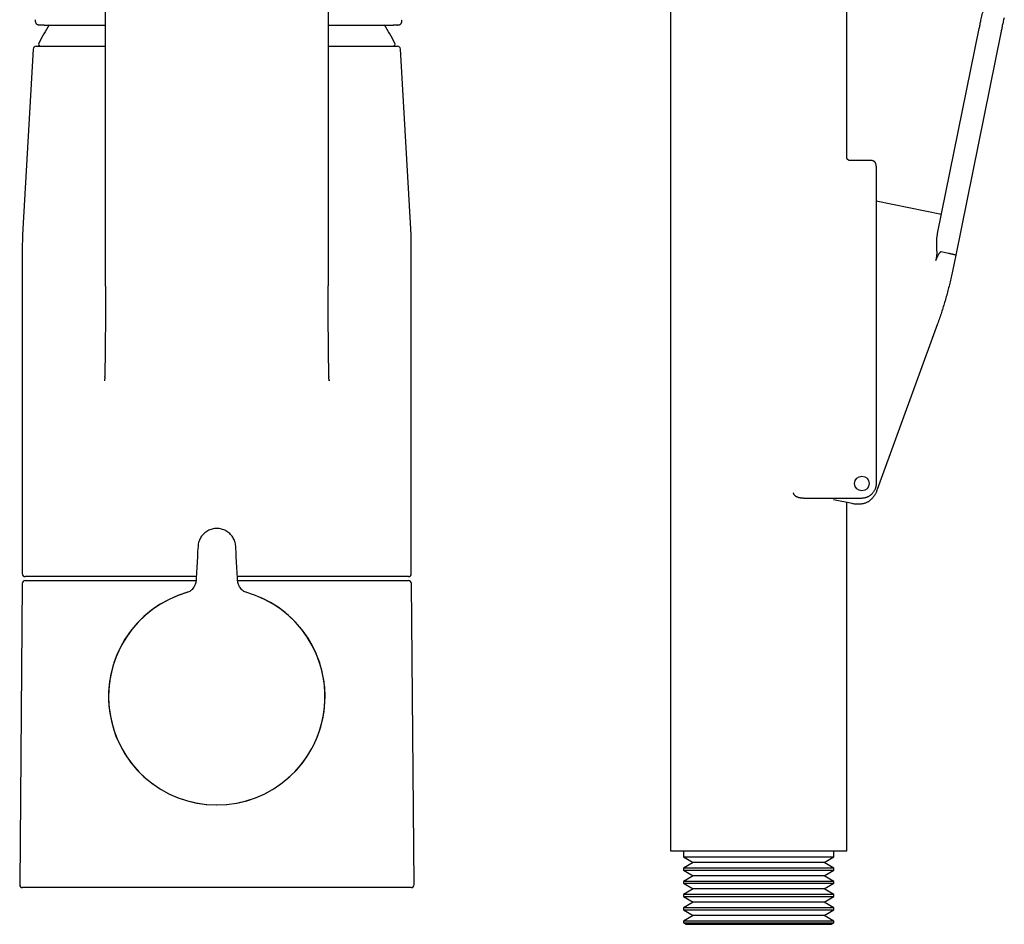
# Model space of a CAD drawing. Header units: millimetres. Extents: x 8 to 983, y 12 to 718.
# Tile 20 of 33: x 435 to 569, y 463 to 586. Entities that reach past the tile are written whole.
import ezdxf

# ---------------------------------------------------------------- set-up
doc = ezdxf.new("R2010")
doc.units = ezdxf.units.MM

msp = doc.modelspace()

# ---------------------------------------------------------------- linework, layer by layer
at = {"color": 7, "linetype": 'Continuous', "lineweight": 30}
for p, q in [((547.92, 567.69), (547.92, 675.4)), ((523.92, 657.77), (523.92, 473.19)), ((446.89, 623.33), (446.89, 561.14)), ((477.3, 561.14), (477.3, 623.33)), ((437.35, 586.35), (437.35, 586.32)), ((487.32, 586.33), (487.32, 586.36)), ((438.01, 585.64), (438, 585.64)), ((438.08, 585.64), (438.01, 585.64)), ((438.58, 585.64), (438.08, 585.64)), ((486.61, 585.64), (486.11, 585.64)), ((486.68, 585.64), (486.61, 585.64)), ((486.69, 585.64), (486.68, 585.64)), ((560.29, 557.25), (565.97, 585.17)), ((568.91, 584.57), (562.76, 554.3)), ((437.07, 582.37), (435.66, 557.89)), ((488.53, 557.89), (487.12, 582.37)), ((551.17, 567.19), (548.38, 567.19)), ((560.82, 559.84), (551.92, 561.65)), ((560.82, 559.84), (551.92, 561.65)), ((551.92, 557.19), (551.92, 523.19)), ((435.59, 555.59), (435.59, 510.94)), ((488.59, 510.94), (488.59, 555.59)), ((561.78, 554.54), (560.8, 554.74)), ((562.76, 554.3), (562.31, 552.11)), ((560.29, 544.95), (552.06, 522.38)), ((446.82, 537.71), (446.81, 537.18)), ((446.82, 537.71), (446.82, 537.76)), ((477.37, 537.76), (477.37, 537.71)), ((477.38, 537.18), (477.37, 537.71)), ((549.92, 521.19), (542.16, 521.19)), ((548.65, 520.47), (546.13, 520.98)), ((547.92, 473.19), (547.92, 520.62)), ((459.44, 513.21), (459.36, 511.81)), ((464.83, 511.81), (464.75, 513.21)), ((459.36, 511.78), (459.29, 510.32)), ((464.9, 510.32), (464.83, 511.78)), ((435.99, 509.99), (459.02, 509.99)), ((459.02, 509.99), (459.25, 509.99)), ((464.93, 509.99), (465.17, 509.99)), ((465.17, 509.99), (488.2, 509.99)), ((435.59, 509.6), (435.23, 468.6)), ((488.96, 468.6), (488.6, 509.6)), ((523.92, 473.19), (535.92, 473.19)), ((525.67, 473.19), (525.67, 472.38)), ((525.67, 472.38), (527.01, 471.61)), ((525.67, 472.38), (535.92, 472.38)), ((535.92, 473.19), (547.92, 473.19)), ((535.92, 472.38), (546.17, 472.38)), ((544.83, 471.61), (546.17, 472.38)), ((546.17, 472.38), (546.17, 473.19)), ((527.01, 471.61), (525.67, 470.83)), ((544.83, 471.61), (527.01, 471.61)), ((546.17, 470.83), (544.83, 471.61)), ((525.67, 470.83), (525.67, 470.58)), ((546.17, 470.83), (525.67, 470.83)), ((525.67, 470.58), (527.01, 469.81)), ((525.67, 470.58), (535.92, 470.58)), ((527.01, 469.81), (525.67, 469.03)), ((544.83, 469.81), (527.01, 469.81)), ((535.92, 470.58), (546.17, 470.58)), ((544.83, 469.81), (546.17, 470.58)), ((546.17, 469.03), (544.83, 469.81)), ((546.17, 470.58), (546.17, 470.83)), ((488.56, 468.19), (435.63, 468.19)), ((525.67, 469.03), (525.67, 468.78)), ((546.17, 469.03), (525.67, 469.03)), ((525.67, 468.78), (527.01, 468.01)), ((525.67, 468.78), (535.92, 468.78)), ((535.92, 468.78), (546.17, 468.78)), ((544.83, 468.01), (546.17, 468.78)), ((546.17, 468.78), (546.17, 469.03)), ((527.01, 468.01), (525.67, 467.23)), ((525.67, 467.23), (525.67, 466.98)), ((546.17, 467.23), (525.67, 467.23)), ((525.67, 466.98), (527.01, 466.21)), ((525.67, 466.98), (535.92, 466.98)), ((544.83, 468.01), (527.01, 468.01)), ((535.92, 466.98), (546.17, 466.98)), ((546.17, 467.23), (544.83, 468.01)), ((544.83, 466.21), (546.17, 466.98)), ((546.17, 466.98), (546.17, 467.23)), ((527.01, 466.21), (525.67, 465.43)), ((544.83, 466.21), (527.01, 466.21)), ((546.17, 465.43), (544.83, 466.21)), ((525.67, 465.43), (525.67, 465.18)), ((546.17, 465.43), (525.67, 465.43)), ((525.67, 465.18), (527.01, 464.41)), ((525.67, 465.18), (535.92, 465.18)), ((527.01, 464.41), (525.67, 463.63)), ((544.83, 464.41), (527.01, 464.41)), ((535.92, 465.18), (546.17, 465.18)), ((544.83, 464.41), (546.17, 465.18)), ((546.17, 463.63), (544.83, 464.41)), ((546.17, 465.18), (546.17, 465.43)), ((525.67, 463.63), (525.67, 463.38)), ((546.17, 463.63), (525.67, 463.63)), ((525.67, 463.38), (526, 463.19)), ((525.67, 463.38), (535.92, 463.38)), ((526, 463.19), (545.84, 463.19)), ((535.92, 463.38), (546.17, 463.38)), ((545.84, 463.19), (546.17, 463.38)), ((546.17, 463.38), (546.17, 463.63))]:
    msp.add_line(p, q, dxfattribs=at)
msp.add_circle((549.98, 523.21), 1, dxfattribs=at)
for centre, radius, start, end in [((481.73, 559.25), 50, 148.139, 151.3951), ((442.46, 559.25), 50, 28.6049, 31.8613), ((437.47, 582.34), 0.4, 90, 176.6981), ((438.1, 583.04), 0.3, 151.3951, 270), ((486.09, 583.04), 0.3, 270, 28.6049), ((486.72, 582.34), 0.4, 3.3019, 90), ((475.59, 555.59), 40, 176.6981, 180), ((448.59, 555.59), 40, 0, 3.3019), ((435.99, 510.94), 0.4, 180, 270), ((435.99, 509.59), 0.4, 90, 179.5), ((488.19, 510.94), 0.4, 270, 0), ((488.2, 509.59), 0.4, 0.5, 90), ((462.09, 494.19), 14.75, 105.5602, 270), ((462.09, 494.19), 14.75, 105.632, 0), ((462.09, 494.19), 14.75, 270, 74.4158), ((462.09, 494.19), 14.75, 0, 74.3676), ((435.63, 468.59), 0.4, 179.5, 270), ((488.56, 468.59), 0.4, 270, 0.5)]:
    msp.add_arc(centre, radius, start, end, dxfattribs=at)
for points, knots in [([(437.35, 586.31), (437.35, 586.3), (437.35, 586.28), (437.35, 586.24), (437.35, 586.21), (437.35, 586.19), (437.36, 586.17), (437.36, 586.15), (437.36, 586.14), (437.36, 586.11), (437.37, 586.08), (437.37, 586.05), (437.38, 586.02), (437.39, 585.98), (437.41, 585.95), (437.42, 585.93), (437.43, 585.91), (437.44, 585.89), (437.45, 585.87), (437.46, 585.86), (437.48, 585.84), (437.49, 585.82), (437.51, 585.8), (437.54, 585.78), (437.57, 585.76), (437.59, 585.74), (437.62, 585.73), (437.64, 585.71), (437.68, 585.7), (437.72, 585.69), (437.75, 585.68), (437.76, 585.67), (437.78, 585.67), (437.8, 585.66), (437.82, 585.66), (437.84, 585.66), (437.86, 585.65), (437.89, 585.65), (437.92, 585.65), (437.96, 585.64), (437.98, 585.64), (438, 585.64)], [0, 0, 0, 0, 0.046759, 0.087658, 0.122403, 0.150987, 0.172959, 0.188422, 0.20275, 0.21845, 0.253122, 0.290889, 0.31803, 0.346532, 0.37604, 0.401359, 0.420977, 0.434683, 0.447971, 0.46084, 0.475037, 0.493318, 0.517145, 0.543859, 0.572327, 0.597647, 0.618155, 0.635322, 0.676622, 0.720005, 0.739166, 0.758081, 0.776328, 0.793915, 0.811095, 0.832277, 0.857372, 0.887368, 0.922165, 0.961628, 1, 1, 1, 1]), ([(486.69, 585.64), (486.71, 585.64), (486.73, 585.64), (486.77, 585.65), (486.8, 585.65), (486.82, 585.65), (486.84, 585.66), (486.86, 585.66), (486.87, 585.66), (486.89, 585.66), (486.9, 585.67), (486.92, 585.67), (486.95, 585.68), (486.98, 585.69), (487.01, 585.7), (487.04, 585.72), (487.07, 585.73), (487.09, 585.74), (487.11, 585.76), (487.13, 585.77), (487.14, 585.78), (487.16, 585.8), (487.18, 585.82), (487.2, 585.84), (487.22, 585.86), (487.23, 585.88), (487.25, 585.91), (487.26, 585.93), (487.27, 585.95), (487.28, 585.98), (487.29, 586.02), (487.3, 586.04), (487.3, 586.06), (487.31, 586.08), (487.31, 586.09), (487.31, 586.11), (487.31, 586.13), (487.32, 586.14), (487.32, 586.17), (487.32, 586.2), (487.32, 586.23), (487.32, 586.27), (487.32, 586.3), (487.32, 586.32)], [0, 0, 0, 0, 0.044042, 0.082789, 0.116049, 0.142201, 0.163282, 0.179233, 0.192649, 0.206456, 0.220661, 0.235269, 0.263579, 0.295235, 0.329598, 0.355848, 0.381019, 0.402581, 0.420779, 0.437816, 0.453998, 0.472256, 0.4904, 0.512665, 0.535541, 0.556877, 0.576275, 0.593192, 0.607634, 0.643961, 0.682043, 0.697708, 0.714094, 0.730327, 0.745881, 0.760767, 0.776524, 0.798318, 0.826509, 0.860981, 0.901562, 0.948013, 1, 1, 1, 1]), ([(566.2, 586.29), (566.23, 586.42), (566.28, 586.68), (566.38, 587.05), (566.45, 587.3), (566.49, 587.43)], [0, 0, 0, 0, 0.333002, 0.666323, 1, 1, 1, 1]), ([(569.38, 586.63), (569.35, 586.53), (569.29, 586.33), (569.21, 586.01), (569.16, 585.8), (569.14, 585.7)], [0, 0, 0, 0, 0.333764, 0.667079, 1, 1, 1, 1]), ([(438.58, 585.64), (438.63, 585.64), (438.74, 585.64), (438.89, 585.64), (439.05, 585.64), (439.2, 585.64), (439.36, 585.64), (439.52, 585.64), (439.69, 585.64), (439.85, 585.64), (440.01, 585.64), (440.18, 585.64), (440.36, 585.64), (440.55, 585.64), (440.76, 585.64), (440.96, 585.64), (441.18, 585.64), (441.4, 585.64), (441.63, 585.64), (441.87, 585.64), (442.12, 585.64), (442.39, 585.64), (442.69, 585.64), (442.99, 585.64), (443.31, 585.64), (443.63, 585.64), (443.96, 585.64), (444.29, 585.64), (444.63, 585.64), (444.97, 585.64), (445.33, 585.64), (445.7, 585.64), (446.08, 585.64), (446.46, 585.64), (446.73, 585.64), (446.87, 585.64), (446.89, 585.64)], [0, 0, 0, 0, 0.029458, 0.058059, 0.085805, 0.112698, 0.139475, 0.168212, 0.194758, 0.220773, 0.246262, 0.271727, 0.298545, 0.328004, 0.356971, 0.385453, 0.414566, 0.444206, 0.473479, 0.502397, 0.530969, 0.564156, 0.597495, 0.631004, 0.664696, 0.698112, 0.730917, 0.763723, 0.796547, 0.829338, 0.862787, 0.896241, 0.929716, 0.963229, 0.996795, 1, 1, 1, 1]), ([(477.3, 585.64), (477.4, 585.64), (477.64, 585.64), (478.02, 585.64), (478.44, 585.64), (478.86, 585.64), (479.27, 585.64), (479.67, 585.64), (480.06, 585.64), (480.43, 585.64), (480.78, 585.64), (481.1, 585.64), (481.41, 585.64), (481.71, 585.64), (481.98, 585.64), (482.22, 585.64), (482.41, 585.64), (482.52, 585.64), (482.56, 585.64), (482.57, 585.64), (482.58, 585.64), (482.59, 585.64), (482.6, 585.64), (482.61, 585.64), (482.72, 585.64), (482.93, 585.64), (483.21, 585.64), (483.43, 585.64), (483.57, 585.64), (483.63, 585.64), (483.65, 585.64), (483.65, 585.64), (483.66, 585.64), (483.66, 585.64), (483.66, 585.64), (483.67, 585.64), (483.67, 585.64), (483.76, 585.64), (483.92, 585.64), (484.16, 585.64), (484.34, 585.64), (484.47, 585.64), (484.54, 585.64), (484.62, 585.64), (484.7, 585.64), (484.78, 585.64), (484.86, 585.64), (484.96, 585.64), (485.08, 585.64), (485.2, 585.64), (485.33, 585.64), (485.46, 585.64), (485.59, 585.64), (485.72, 585.64), (485.85, 585.64), (485.98, 585.64), (486.07, 585.64), (486.11, 585.64)], [0, 0, 0, 0, 0.0220038, 0.0575041, 0.0928945, 0.1281954, 0.1634274, 0.1986114, 0.2337683, 0.2693509, 0.300648, 0.3318799, 0.3630619, 0.3942093, 0.4216027, 0.4489919, 0.4730992, 0.4837099, 0.484901, 0.4860922, 0.4872835, 0.4884748, 0.4896661, 0.4908575, 0.4920489, 0.5273483, 0.5632247, 0.5952903, 0.6095499, 0.6158536, 0.6164737, 0.617094, 0.6177145, 0.6183351, 0.6189559, 0.6195769, 0.6201981, 0.6208194, 0.652515, 0.6848971, 0.7179765, 0.7292744, 0.7406528, 0.7521122, 0.7636529, 0.7752752, 0.7884937, 0.8025139, 0.8224478, 0.8427395, 0.8633903, 0.8844926, 0.9066583, 0.9290569, 0.9520793, 0.9757267, 1, 1, 1, 1]), ([(437.47, 582.74), (437.47, 582.74), (437.48, 582.74), (437.5, 582.74), (437.53, 582.74), (437.57, 582.74), (437.63, 582.74), (437.68, 582.74), (437.73, 582.74), (437.79, 582.74), (437.85, 582.74), (437.92, 582.74), (438.01, 582.74), (438.12, 582.74), (438.26, 582.74), (438.41, 582.74), (438.55, 582.74), (438.66, 582.74), (438.75, 582.74), (438.83, 582.74), (438.92, 582.74), (439.01, 582.74), (439.1, 582.74), (439.24, 582.74), (439.41, 582.74), (439.63, 582.74), (439.87, 582.74), (440.11, 582.74), (440.34, 582.74), (440.54, 582.74), (440.72, 582.74), (440.91, 582.74), (441.09, 582.74), (441.29, 582.74), (441.52, 582.74), (441.8, 582.74), (442.13, 582.74), (442.47, 582.74), (442.82, 582.74), (443.17, 582.74), (443.54, 582.74), (443.91, 582.74), (444.29, 582.74), (444.68, 582.74), (445.09, 582.74), (445.51, 582.74), (445.93, 582.74), (446.36, 582.74), (446.68, 582.74), (446.86, 582.74), (446.89, 582.74)], [0, 0, 0, 0, 0.025405, 0.050771, 0.076113, 0.101442, 0.126773, 0.143367, 0.159971, 0.176588, 0.193224, 0.210336, 0.227969, 0.254383, 0.280766, 0.307134, 0.333503, 0.345346, 0.357193, 0.369047, 0.380908, 0.392777, 0.404656, 0.416546, 0.441609, 0.466628, 0.491616, 0.516587, 0.541553, 0.557904, 0.574261, 0.59063, 0.607013, 0.623413, 0.639835, 0.665434, 0.690986, 0.716506, 0.742007, 0.767503, 0.792552, 0.817622, 0.842727, 0.867878, 0.893477, 0.919029, 0.944549, 0.97005, 0.995546, 1, 1, 1, 1]), ([(477.3, 582.74), (477.34, 582.74), (477.53, 582.74), (477.85, 582.74), (478.28, 582.74), (478.7, 582.74), (479.11, 582.74), (479.51, 582.74), (479.91, 582.74), (480.29, 582.74), (480.67, 582.74), (481.04, 582.74), (481.36, 582.74), (481.63, 582.74), (481.85, 582.74), (482.07, 582.74), (482.29, 582.74), (482.5, 582.74), (482.74, 582.74), (483.01, 582.74), (483.29, 582.74), (483.57, 582.74), (483.84, 582.74), (484.05, 582.74), (484.21, 582.74), (484.33, 582.74), (484.45, 582.74), (484.56, 582.74), (484.67, 582.74), (484.78, 582.74), (484.89, 582.74), (485.03, 582.74), (485.2, 582.74), (485.4, 582.74), (485.59, 582.74), (485.76, 582.74), (485.9, 582.74), (486.02, 582.74), (486.11, 582.74), (486.19, 582.74), (486.27, 582.74), (486.34, 582.74), (486.41, 582.74), (486.49, 582.74), (486.56, 582.74), (486.62, 582.74), (486.66, 582.74), (486.69, 582.74), (486.71, 582.74), (486.72, 582.74), (486.72, 582.74)], [0, 0, 0, 0, 0.0062284, 0.0317249, 0.0567744, 0.0818451, 0.10695, 0.132102, 0.1577013, 0.1832543, 0.2087749, 0.2342765, 0.2597731, 0.2764712, 0.2931769, 0.3098939, 0.3266261, 0.3433773, 0.3601514, 0.3852143, 0.4102339, 0.435223, 0.4601945, 0.4851612, 0.497424, 0.5096902, 0.5219615, 0.5342393, 0.5465251, 0.5588204, 0.5711268, 0.5834458, 0.6103842, 0.6372764, 0.6641384, 0.690986, 0.7178354, 0.7354242, 0.7530251, 0.7706425, 0.7882809, 0.8054726, 0.822105, 0.8475308, 0.8729299, 0.8983161, 0.9237027, 0.9491032, 0.9745312, 1, 1, 1, 1]), ([(548.42, 567.19), (548.4, 567.19), (548.36, 567.2), (548.3, 567.2), (548.24, 567.21), (548.19, 567.23), (548.15, 567.25), (548.11, 567.27), (548.08, 567.29), (548.05, 567.31), (548.02, 567.34), (548, 567.38), (547.98, 567.41), (547.96, 567.46), (547.94, 567.5), (547.93, 567.56), (547.92, 567.62), (547.92, 567.67), (547.92, 567.69)], [0, 0, 0, 0, 0.080412, 0.155641, 0.22611, 0.290144, 0.347793, 0.400127, 0.437146, 0.480724, 0.533392, 0.595999, 0.64413, 0.698283, 0.759525, 0.829166, 0.908745, 1, 1, 1, 1]), ([(551.92, 566.44), (551.92, 566.48), (551.92, 566.56), (551.9, 566.67), (551.88, 566.76), (551.85, 566.84), (551.82, 566.9), (551.78, 566.96), (551.73, 567.01), (551.68, 567.05), (551.63, 567.09), (551.57, 567.12), (551.49, 567.15), (551.4, 567.18), (551.29, 567.19), (551.21, 567.19), (551.17, 567.19)], [0, 0, 0, 0, 0.098542, 0.189342, 0.273439, 0.332905, 0.389984, 0.445413, 0.5, 0.554587, 0.610016, 0.667095, 0.726561, 0.810658, 0.901458, 1, 1, 1, 1]), ([(551.92, 566.44), (551.92, 566.44), (551.92, 566.44), (551.92, 566.42), (551.92, 566.39), (551.92, 566.35), (551.92, 566.29), (551.92, 566.22), (551.92, 566.15), (551.92, 566.06), (551.92, 565.97), (551.92, 565.86), (551.92, 565.74), (551.92, 565.61), (551.92, 565.46), (551.92, 565.3), (551.92, 565.13), (551.92, 564.95), (551.92, 564.77), (551.92, 564.58), (551.92, 564.38), (551.92, 564.17), (551.92, 563.96), (551.92, 563.73), (551.92, 563.49), (551.92, 563.24), (551.92, 562.98), (551.92, 562.71), (551.92, 562.43), (551.92, 562.16), (551.92, 561.88), (551.92, 561.6), (551.92, 561.32), (551.92, 561.03), (551.92, 560.73), (551.92, 560.42), (551.92, 560.1), (551.92, 559.78), (551.92, 559.45), (551.92, 559.12), (551.92, 558.79), (551.92, 558.47), (551.92, 558.15), (551.92, 557.83), (551.92, 557.51), (551.92, 557.3), (551.92, 557.19)], [0, 0, 0, 0, 0.023366, 0.046681, 0.069978, 0.093288, 0.116642, 0.140024, 0.162018, 0.183986, 0.205955, 0.227951, 0.25, 0.27336, 0.296673, 0.319969, 0.343281, 0.36664, 0.390024, 0.412018, 0.433986, 0.455955, 0.477951, 0.5, 0.52336, 0.546673, 0.569969, 0.593281, 0.61664, 0.640024, 0.662018, 0.683986, 0.705955, 0.727951, 0.75, 0.77336, 0.796673, 0.819969, 0.843281, 0.86664, 0.890028, 0.912026, 0.933996, 0.955964, 0.977957, 1, 1, 1, 1]), ([(446.89, 561.17), (446.88, 561.1), (446.88, 560.96), (446.88, 560.76), (446.88, 560.55), (446.88, 560.35), (446.88, 560.16), (446.88, 559.97), (446.88, 559.8), (446.88, 559.63), (446.88, 559.48), (446.88, 559.34), (446.88, 559.2), (446.88, 559.07), (446.88, 558.94), (446.88, 558.82), (446.88, 558.71), (446.88, 558.6), (446.88, 558.5), (446.88, 558.4), (446.88, 558.31), (446.88, 558.23), (446.88, 558.16), (446.88, 558.09), (446.88, 558.02), (446.88, 557.93), (446.88, 557.81), (446.88, 557.67), (446.88, 557.54), (446.88, 557.42), (446.88, 557.33), (446.88, 557.25), (446.88, 557.2), (446.88, 557.14), (446.88, 557.08), (446.88, 557.01), (446.88, 556.94), (446.88, 556.86), (446.88, 556.77), (446.88, 556.67), (446.88, 556.56), (446.88, 556.43), (446.88, 556.31), (446.88, 556.19), (446.88, 556.07), (446.88, 555.93), (446.88, 555.79), (446.88, 555.65), (446.88, 555.51), (446.88, 555.37), (446.88, 555.23), (446.88, 555.1), (446.88, 554.99), (446.88, 554.89), (446.89, 554.81), (446.89, 554.73), (446.89, 554.64), (446.89, 554.55), (446.89, 554.45), (446.89, 554.35), (446.89, 554.24), (446.89, 554.14), (446.89, 554.03), (446.89, 553.92), (446.89, 553.82), (446.89, 553.73), (446.89, 553.65), (446.89, 553.57), (446.89, 553.5), (446.89, 553.43), (446.89, 553.37), (446.89, 553.31), (446.89, 553.25), (446.89, 553.21), (446.89, 553.17), (446.89, 553.13), (446.89, 553.09), (446.89, 553.05), (446.89, 553), (446.89, 552.94), (446.89, 552.88), (446.89, 552.82), (446.89, 552.75), (446.89, 552.67), (446.89, 552.5), (446.9, 552.2), (446.9, 551.91), (446.9, 551.71), (446.9, 551.64), (446.9, 551.58), (446.9, 551.52), (446.9, 551.47), (446.9, 551.42), (446.9, 551.38), (446.9, 551.34), (446.9, 551.3), (446.9, 551.26), (446.9, 551.23), (446.9, 551.18), (446.9, 551.13), (446.9, 551.07), (446.9, 551), (446.9, 550.91), (446.9, 550.81), (446.9, 550.72), (446.9, 550.62), (446.9, 550.51), (446.9, 550.41), (446.9, 550.31), (446.9, 550.23), (446.9, 550.16), (446.9, 550.09), (446.91, 550.03), (446.91, 549.98), (446.91, 549.94), (446.91, 549.91), (446.91, 549.87), (446.91, 549.85), (446.91, 549.81), (446.91, 549.78), (446.91, 549.73), (446.91, 549.68), (446.91, 549.61), (446.91, 549.53), (446.91, 549.44), (446.91, 549.35), (446.91, 549.22), (446.91, 549.08), (446.91, 548.92), (446.91, 548.79), (446.91, 548.69), (446.91, 548.63), (446.91, 548.57), (446.91, 548.51), (446.91, 548.47), (446.91, 548.43), (446.91, 548.39), (446.91, 548.36), (446.91, 548.32), (446.91, 548.27), (446.91, 548.19), (446.91, 548.11), (446.91, 548.03), (446.91, 547.94), (446.91, 547.85), (446.91, 547.75), (446.91, 547.65), (446.91, 547.53), (446.91, 547.41), (446.91, 547.26), (446.91, 547.11), (446.91, 546.96), (446.91, 546.79), (446.91, 546.62), (446.91, 546.45), (446.91, 546.27), (446.91, 546.08), (446.91, 545.88), (446.91, 545.67), (446.91, 545.45), (446.91, 545.23), (446.91, 544.98), (446.91, 544.7), (446.91, 544.4), (446.91, 544.07), (446.9, 543.71), (446.9, 543.32), (446.9, 542.94), (446.9, 542.57), (446.89, 542.2), (446.89, 541.83), (446.88, 541.47), (446.88, 541.12), (446.88, 540.81), (446.87, 540.53), (446.87, 540.28), (446.86, 540.08), (446.86, 539.9), (446.86, 539.77), (446.86, 539.63), (446.85, 539.5), (446.85, 539.37), (446.85, 539.24), (446.85, 539.11), (446.84, 538.99), (446.84, 538.88), (446.84, 538.78), (446.84, 538.68), (446.84, 538.59), (446.83, 538.5), (446.83, 538.44), (446.83, 538.4), (446.83, 538.37), (446.83, 538.33), (446.83, 538.29), (446.83, 538.25), (446.83, 538.2), (446.83, 538.14), (446.82, 538.08), (446.82, 538.01), (446.82, 537.93), (446.82, 537.85), (446.82, 537.79), (446.82, 537.76)], [0, 0, 0, 0, 0.008226, 0.017153, 0.02578, 0.034108, 0.042135, 0.049863, 0.057291, 0.063836, 0.07013, 0.076172, 0.081962, 0.0875, 0.092786, 0.097821, 0.102604, 0.107135, 0.111415, 0.115442, 0.119219, 0.122548, 0.125655, 0.128563, 0.131395, 0.134167, 0.140242, 0.146005, 0.151457, 0.156597, 0.161426, 0.16346, 0.165647, 0.168076, 0.170745, 0.173656, 0.17675, 0.180075, 0.183634, 0.187425, 0.192673, 0.197949, 0.203086, 0.208084, 0.212943, 0.219094, 0.225041, 0.230851, 0.236927, 0.242848, 0.248611, 0.254115, 0.259314, 0.262842, 0.266215, 0.269588, 0.273228, 0.277142, 0.281328, 0.285788, 0.290116, 0.294673, 0.299288, 0.303764, 0.308104, 0.312305, 0.315477, 0.318566, 0.321571, 0.324494, 0.327292, 0.329845, 0.332145, 0.334029, 0.335701, 0.3372, 0.338851, 0.340723, 0.342814, 0.345127, 0.34766, 0.350413, 0.353387, 0.356567, 0.359793, 0.37505, 0.39458, 0.397623, 0.400483, 0.403141, 0.405598, 0.407855, 0.40991, 0.411765, 0.413418, 0.414871, 0.416349, 0.418006, 0.419867, 0.421931, 0.4242, 0.427818, 0.43163, 0.435583, 0.439678, 0.443916, 0.448294, 0.452815, 0.457478, 0.460688, 0.463667, 0.466416, 0.468935, 0.471224, 0.47286, 0.474354, 0.475706, 0.476916, 0.47803, 0.479697, 0.4817, 0.484039, 0.486715, 0.489726, 0.494024, 0.498262, 0.502408, 0.509582, 0.516461, 0.523045, 0.526139, 0.528975, 0.531545, 0.533848, 0.535886, 0.537628, 0.539113, 0.540341, 0.541447, 0.544324, 0.547552, 0.551131, 0.554623, 0.558368, 0.562333, 0.566518, 0.570924, 0.57555, 0.581392, 0.587551, 0.594028, 0.600821, 0.607931, 0.615223, 0.622821, 0.630724, 0.638932, 0.647603, 0.65659, 0.665893, 0.675512, 0.685448, 0.698716, 0.711833, 0.724783, 0.741865, 0.758647, 0.775129, 0.791312, 0.807482, 0.823341, 0.838891, 0.854131, 0.869061, 0.879813, 0.890399, 0.900818, 0.906881, 0.912854, 0.918614, 0.924147, 0.930158, 0.935877, 0.941303, 0.946436, 0.951276, 0.955824, 0.960079, 0.964042, 0.967662, 0.970998, 0.972231, 0.973435, 0.974888, 0.976699, 0.978616, 0.980819, 0.983305, 0.986076, 0.989131, 0.99247, 0.996093, 1, 1, 1, 1]), ([(477.37, 537.76), (477.37, 537.8), (477.37, 537.88), (477.37, 537.99), (477.36, 538.09), (477.36, 538.19), (477.36, 538.28), (477.36, 538.36), (477.36, 538.44), (477.35, 538.51), (477.35, 538.72), (477.35, 538.94), (477.34, 539.17), (477.34, 539.27), (477.34, 539.37), (477.34, 539.46), (477.33, 539.56), (477.33, 539.64), (477.33, 539.72), (477.33, 539.8), (477.33, 539.88), (477.33, 539.95), (477.33, 540.03), (477.32, 540.11), (477.32, 540.19), (477.32, 540.27), (477.32, 540.36), (477.32, 540.44), (477.32, 540.52), (477.32, 540.61), (477.32, 540.7), (477.31, 540.79), (477.31, 540.89), (477.31, 541), (477.31, 541.13), (477.31, 541.25), (477.31, 541.39), (477.3, 541.53), (477.3, 541.68), (477.3, 541.83), (477.3, 541.97), (477.3, 542.1), (477.3, 542.24), (477.3, 542.38), (477.29, 542.53), (477.29, 542.68), (477.29, 542.84), (477.29, 543), (477.29, 543.17), (477.29, 543.34), (477.29, 543.5), (477.29, 543.65), (477.29, 543.79), (477.28, 543.92), (477.28, 544.05), (477.28, 544.16), (477.28, 544.28), (477.28, 544.38), (477.28, 544.49), (477.28, 544.58), (477.28, 544.67), (477.28, 544.76), (477.28, 544.84), (477.28, 544.92), (477.28, 545), (477.28, 545.15), (477.28, 545.35), (477.28, 545.55), (477.28, 545.69), (477.28, 545.76), (477.28, 545.83), (477.28, 545.89), (477.28, 545.95), (477.28, 546.01), (477.28, 546.05), (477.28, 546.09), (477.28, 546.12), (477.28, 546.15), (477.28, 546.18), (477.28, 546.21), (477.28, 546.24), (477.28, 546.28), (477.28, 546.33), (477.28, 546.39), (477.28, 546.46), (477.28, 546.53), (477.28, 546.61), (477.28, 546.7), (477.28, 546.79), (477.28, 546.89), (477.28, 547.01), (477.28, 547.13), (477.28, 547.26), (477.28, 547.4), (477.28, 547.52), (477.28, 547.64), (477.28, 547.75), (477.28, 547.86), (477.28, 547.96), (477.28, 548.05), (477.28, 548.11), (477.28, 548.16), (477.28, 548.21), (477.28, 548.25), (477.28, 548.28), (477.28, 548.31), (477.28, 548.33), (477.28, 548.35), (477.28, 548.38), (477.28, 548.41), (477.28, 548.47), (477.28, 548.54), (477.28, 548.61), (477.28, 548.68), (477.28, 548.76), (477.28, 548.84), (477.28, 548.93), (477.28, 549.01), (477.28, 549.12), (477.28, 549.25), (477.28, 549.37), (477.28, 549.48), (477.28, 549.56), (477.28, 549.63), (477.28, 549.69), (477.28, 549.75), (477.28, 549.8), (477.28, 549.84), (477.28, 549.88), (477.28, 549.93), (477.28, 549.98), (477.28, 550.03), (477.28, 550.09), (477.28, 550.15), (477.29, 550.22), (477.29, 550.29), (477.29, 550.36), (477.29, 550.44), (477.29, 550.52), (477.29, 550.59), (477.29, 550.66), (477.29, 550.73), (477.29, 550.8), (477.29, 550.89), (477.29, 550.99), (477.29, 551.12), (477.29, 551.28), (477.29, 551.48), (477.29, 551.65), (477.29, 551.81), (477.29, 551.94), (477.29, 552.07), (477.29, 552.21), (477.29, 552.34), (477.29, 552.46), (477.29, 552.57), (477.3, 552.68), (477.3, 552.78), (477.3, 552.89), (477.3, 553.01), (477.3, 553.14), (477.3, 553.29), (477.3, 553.45), (477.3, 553.61), (477.3, 553.78), (477.3, 553.94), (477.3, 554.1), (477.3, 554.26), (477.3, 554.41), (477.3, 554.55), (477.3, 554.69), (477.3, 554.83), (477.3, 554.95), (477.31, 555.06), (477.31, 555.16), (477.31, 555.27), (477.31, 555.39), (477.31, 555.52), (477.31, 555.65), (477.31, 555.76), (477.31, 555.87), (477.31, 555.97), (477.31, 556.07), (477.31, 556.16), (477.31, 556.24), (477.31, 556.33), (477.31, 556.43), (477.31, 556.54), (477.31, 556.66), (477.31, 556.77), (477.31, 556.89), (477.31, 557.01), (477.31, 557.1), (477.31, 557.17), (477.31, 557.22), (477.31, 557.27), (477.31, 557.31), (477.31, 557.37), (477.31, 557.42), (477.31, 557.49), (477.31, 557.57), (477.31, 557.65), (477.31, 557.73), (477.31, 557.83), (477.31, 557.93), (477.31, 558.04), (477.31, 558.15), (477.31, 558.26), (477.31, 558.38), (477.31, 558.51), (477.31, 558.64), (477.31, 558.79), (477.31, 558.95), (477.31, 559.14), (477.31, 559.33), (477.31, 559.52), (477.31, 559.71), (477.31, 559.9), (477.31, 560.1), (477.31, 560.3), (477.31, 560.52), (477.31, 560.73), (477.31, 560.95), (477.3, 561.1), (477.3, 561.17)], [0, 0, 0, 0, 0.005086, 0.009903, 0.014452, 0.018732, 0.022744, 0.026422, 0.029841, 0.033, 0.035974, 0.057002, 0.061636, 0.066126, 0.070455, 0.074623, 0.078629, 0.082429, 0.085964, 0.089234, 0.092648, 0.095849, 0.099155, 0.102578, 0.106119, 0.109778, 0.113555, 0.11712, 0.120785, 0.124548, 0.128411, 0.132409, 0.136661, 0.141601, 0.146855, 0.152422, 0.158304, 0.164499, 0.171009, 0.177833, 0.183416, 0.189192, 0.195163, 0.201329, 0.207688, 0.214242, 0.220966, 0.228647, 0.236045, 0.243159, 0.249989, 0.256536, 0.262798, 0.268443, 0.273835, 0.278974, 0.28386, 0.288494, 0.292928, 0.297102, 0.301017, 0.304673, 0.308162, 0.311674, 0.315216, 0.318788, 0.330203, 0.34191, 0.344882, 0.347872, 0.350881, 0.353757, 0.356328, 0.358594, 0.360555, 0.362211, 0.363438, 0.364521, 0.365752, 0.367148, 0.368709, 0.370435, 0.372327, 0.374973, 0.377887, 0.381069, 0.384518, 0.388235, 0.392214, 0.396448, 0.4014, 0.40666, 0.412228, 0.418105, 0.424291, 0.428804, 0.433469, 0.438285, 0.44325, 0.446227, 0.448904, 0.451282, 0.453361, 0.45514, 0.456393, 0.457438, 0.458337, 0.459281, 0.460288, 0.461355, 0.464112, 0.46721, 0.470117, 0.473271, 0.476668, 0.48021, 0.483855, 0.487604, 0.491457, 0.497593, 0.503975, 0.507417, 0.510849, 0.513971, 0.516683, 0.519072, 0.521136, 0.522876, 0.52453, 0.526449, 0.528636, 0.530877, 0.533342, 0.536033, 0.53895, 0.542023, 0.544992, 0.548581, 0.55196, 0.555127, 0.558083, 0.560827, 0.563379, 0.567438, 0.571669, 0.576071, 0.584238, 0.592591, 0.601125, 0.606662, 0.612284, 0.617991, 0.623738, 0.629241, 0.634453, 0.6391, 0.643535, 0.648008, 0.652554, 0.657175, 0.663218, 0.669541, 0.676151, 0.68305, 0.690173, 0.697217, 0.704143, 0.710577, 0.716906, 0.723068, 0.728949, 0.734547, 0.739862, 0.744034, 0.748492, 0.753239, 0.758275, 0.763599, 0.769207, 0.773953, 0.778455, 0.782713, 0.786726, 0.790494, 0.794017, 0.79732, 0.80189, 0.806588, 0.811415, 0.81634, 0.821474, 0.826351, 0.83097, 0.833058, 0.835088, 0.837062, 0.838981, 0.841024, 0.843571, 0.846401, 0.849514, 0.85291, 0.856589, 0.860551, 0.864795, 0.869323, 0.873888, 0.878708, 0.883784, 0.889115, 0.894702, 0.900545, 0.907759, 0.915329, 0.923253, 0.931533, 0.939226, 0.947202, 0.955462, 0.964004, 0.97283, 0.98194, 0.991333, 1, 1, 1, 1]), ([(560.04, 553.57), (560.05, 553.61), (560.09, 553.7), (560.13, 553.84), (560.16, 553.97), (560.18, 554.09), (560.2, 554.21), (560.21, 554.3), (560.21, 554.36), (560.21, 554.39), (560.21, 554.41), (560.22, 554.44), (560.22, 554.47), (560.22, 554.5), (560.22, 554.54), (560.22, 554.59), (560.22, 554.64), (560.22, 554.71), (560.22, 554.77), (560.21, 554.85), (560.21, 554.92), (560.21, 555), (560.21, 555.07), (560.2, 555.13), (560.2, 555.19), (560.2, 555.26), (560.19, 555.32), (560.19, 555.38), (560.19, 555.43), (560.19, 555.53), (560.18, 555.65), (560.18, 555.81), (560.18, 555.96), (560.18, 556.11), (560.18, 556.24), (560.19, 556.38), (560.2, 556.54), (560.21, 556.71), (560.23, 556.89), (560.26, 557.08), (560.28, 557.19), (560.29, 557.25)], [0, 0, 0, 0, 0.037008, 0.072472, 0.106478, 0.139019, 0.168325, 0.199183, 0.206329, 0.213557, 0.220866, 0.228258, 0.235732, 0.24329, 0.250931, 0.264259, 0.27893, 0.294944, 0.312303, 0.331008, 0.351061, 0.37246, 0.390562, 0.406212, 0.421864, 0.438119, 0.454205, 0.469904, 0.485214, 0.500137, 0.543688, 0.585886, 0.626738, 0.666253, 0.704441, 0.741314, 0.780729, 0.836116, 0.891093, 0.945706, 1, 1, 1, 1]), ([(560.8, 554.74), (560.79, 554.74), (560.76, 554.74), (560.72, 554.73), (560.68, 554.71), (560.64, 554.69), (560.6, 554.65), (560.55, 554.6), (560.51, 554.54), (560.46, 554.47), (560.4, 554.38), (560.35, 554.28), (560.29, 554.16), (560.23, 554.03), (560.16, 553.89), (560.1, 553.73), (560.06, 553.62), (560.04, 553.57)], [0, 0, 0, 0, 0.0261668, 0.0536652, 0.0840831, 0.1186078, 0.1580577, 0.2029827, 0.2537551, 0.3106326, 0.3833414, 0.4644577, 0.554122, 0.6524381, 0.7594847, 0.8753227, 1, 1, 1, 1]), ([(562.76, 554.3), (562.76, 554.3), (562.75, 554.31), (562.74, 554.31), (562.73, 554.32), (562.7, 554.33), (562.67, 554.34), (562.62, 554.35), (562.57, 554.36), (562.52, 554.38), (562.45, 554.39), (562.38, 554.41), (562.3, 554.43), (562.21, 554.45), (562.11, 554.47), (562.01, 554.49), (561.9, 554.51), (561.82, 554.53), (561.78, 554.54)], [0, 0, 0, 0, 0.074693, 0.144904, 0.21103, 0.273548, 0.333021, 0.390104, 0.445534, 0.500116, 0.554695, 0.610112, 0.667173, 0.726619, 0.789102, 0.855188, 0.925355, 1, 1, 1, 1]), ([(562.31, 552.11), (562.25, 551.84), (562.14, 551.3), (561.95, 550.48), (561.75, 549.67), (561.54, 548.87), (561.31, 548.07), (561.08, 547.28), (560.83, 546.5), (560.57, 545.73), (560.38, 545.21), (560.29, 544.95)], [0, 0, 0, 0, 0.112, 0.224, 0.336, 0.448, 0.56, 0.67, 0.78, 0.89, 1, 1, 1, 1]), ([(477.38, 537.33), (477.38, 537.32), (477.38, 537.27), (477.39, 537.21), (477.39, 537.18)], [0, 0, 0, 0, 0.239893, 1, 1, 1, 1]), ([(540.82, 521.62), (540.81, 521.63), (540.79, 521.66), (540.76, 521.7), (540.73, 521.75), (540.71, 521.79), (540.69, 521.81), (540.68, 521.83), (540.67, 521.85), (540.66, 521.87), (540.65, 521.89), (540.64, 521.91), (540.63, 521.93), (540.62, 521.94), (540.62, 521.94)], [0, 0, 0, 0, 0.130492, 0.268319, 0.413594, 0.556503, 0.610244, 0.665842, 0.723298, 0.779271, 0.834129, 0.897221, 0.96178, 1, 1, 1, 1]), ([(552.06, 522.38), (552.04, 522.32), (551.99, 522.19), (551.91, 522), (551.82, 521.82), (551.73, 521.66), (551.63, 521.5), (551.52, 521.35), (551.41, 521.22), (551.29, 521.09), (551.17, 520.98), (551.04, 520.87), (550.91, 520.78), (550.77, 520.69), (550.62, 520.62), (550.47, 520.55), (550.31, 520.5), (550.15, 520.45), (549.98, 520.42), (549.81, 520.4), (549.63, 520.38), (549.44, 520.38), (549.25, 520.39), (549.06, 520.4), (548.85, 520.43), (548.72, 520.46), (548.65, 520.47)], [0, 0, 0, 0, 0.048565, 0.095465, 0.140799, 0.184674, 0.227211, 0.268543, 0.308811, 0.348172, 0.386792, 0.424847, 0.46252, 0.5, 0.53748, 0.575153, 0.613208, 0.651828, 0.691189, 0.731457, 0.772789, 0.815326, 0.859201, 0.904535, 0.951435, 1, 1, 1, 1]), ([(542.16, 521.19), (542.11, 521.19), (542.02, 521.2), (541.88, 521.2), (541.78, 521.21), (541.71, 521.22), (541.67, 521.23), (541.62, 521.23), (541.58, 521.24), (541.54, 521.25), (541.5, 521.26), (541.44, 521.27), (541.36, 521.29), (541.28, 521.32), (541.23, 521.33), (541.21, 521.34), (541.19, 521.35), (541.16, 521.36), (541.14, 521.37), (541.09, 521.4), (541.03, 521.43), (540.95, 521.49), (540.88, 521.55), (540.84, 521.6), (540.82, 521.62)], [0, 0, 0, 0, 0.102166, 0.199894, 0.293296, 0.323798, 0.35383, 0.383397, 0.412504, 0.441159, 0.469368, 0.497138, 0.573066, 0.644434, 0.662402, 0.680077, 0.697465, 0.714569, 0.731397, 0.747953, 0.818529, 0.883498, 0.943655, 1, 1, 1, 1]), ([(459.53, 514.7), (459.5, 514.21), (459.46, 513.73), (459.44, 513.24), (459.44, 513.24)], [0, 0, 0, 0, 0.999905, 1, 1, 1, 1]), ([(464.75, 513.24), (464.75, 513.24), (464.73, 513.73), (464.69, 514.21), (464.66, 514.7)], [0, 0, 0, 0, 0.00013, 1, 1, 1, 1]), ([(459.3, 510.54), (459.24, 510.54), (459.04, 510.54), (458.72, 510.54), (458.33, 510.54), (457.94, 510.54), (457.55, 510.54), (457.15, 510.54), (456.68, 510.54), (456.14, 510.54), (455.53, 510.54), (454.93, 510.54), (454.45, 510.54), (454.07, 510.54), (453.8, 510.54), (453.54, 510.54), (453.27, 510.54), (453.01, 510.54), (452.75, 510.54), (452.39, 510.54), (451.94, 510.54), (451.4, 510.54), (450.86, 510.54), (450.33, 510.54), (449.87, 510.54), (449.47, 510.54), (449.13, 510.54), (448.8, 510.54), (448.47, 510.54), (448.14, 510.54), (447.75, 510.54), (447.31, 510.54), (446.82, 510.54), (446.33, 510.54), (445.85, 510.54), (445.39, 510.54), (444.94, 510.54), (444.5, 510.54), (444.06, 510.54), (443.64, 510.54), (443.22, 510.54), (442.8, 510.54), (442.4, 510.54), (442.01, 510.54), (441.68, 510.54), (441.39, 510.54), (441.15, 510.54), (440.92, 510.54), (440.69, 510.54), (440.47, 510.54), (440.21, 510.54), (439.93, 510.54), (439.62, 510.54), (439.33, 510.54), (439.05, 510.54), (438.82, 510.54), (438.65, 510.54), (438.52, 510.54), (438.4, 510.54), (438.28, 510.54), (438.16, 510.54), (438.05, 510.54), (437.94, 510.54), (437.78, 510.54), (437.6, 510.54), (437.39, 510.54), (437.19, 510.54), (437.01, 510.54), (436.86, 510.54), (436.74, 510.54), (436.64, 510.54), (436.55, 510.54), (436.47, 510.54), (436.4, 510.54), (436.32, 510.54), (436.24, 510.54), (436.16, 510.54), (436.1, 510.54), (436.05, 510.54), (436.02, 510.54), (436, 510.54), (436, 510.54), (435.99, 510.54)], [0, 0, 0, 0, 0.00511, 0.01537, 0.025636, 0.035912, 0.046198, 0.056779, 0.067682, 0.084015, 0.100329, 0.116633, 0.132938, 0.140261, 0.147586, 0.154916, 0.162249, 0.169589, 0.176934, 0.184286, 0.199783, 0.215253, 0.230705, 0.246145, 0.261583, 0.271693, 0.281807, 0.291928, 0.302058, 0.312199, 0.322353, 0.338182, 0.353982, 0.369762, 0.38553, 0.401295, 0.416784, 0.432286, 0.447808, 0.46336, 0.479189, 0.494989, 0.510769, 0.526537, 0.542302, 0.552627, 0.562957, 0.573293, 0.583639, 0.593996, 0.604368, 0.619865, 0.635335, 0.650787, 0.666227, 0.681665, 0.689247, 0.696831, 0.704419, 0.712011, 0.719607, 0.727209, 0.734819, 0.742436, 0.759092, 0.775721, 0.79233, 0.808931, 0.825532, 0.836408, 0.84729, 0.858184, 0.86909, 0.87972, 0.890004, 0.905725, 0.92143, 0.937127, 0.952824, 0.96853, 0.984252, 1, 1, 1, 1]), ([(459.29, 510.32), (459.27, 510.12), (459.25, 509.82), (459.13, 509.44), (459.01, 509.16), (458.85, 508.9), (458.65, 508.68), (458.41, 508.5), (458.22, 508.43), (458.12, 508.4)], [0, 0, 0, 0, 0.249676, 0.374796, 0.499912, 0.625171, 0.750209, 0.875172, 1, 1, 1, 1]), ([(488.19, 510.54), (488.19, 510.54), (488.19, 510.54), (488.17, 510.54), (488.14, 510.54), (488.09, 510.54), (488.03, 510.54), (487.98, 510.54), (487.92, 510.54), (487.86, 510.54), (487.8, 510.54), (487.72, 510.54), (487.63, 510.54), (487.51, 510.54), (487.36, 510.54), (487.2, 510.54), (487.05, 510.54), (486.93, 510.54), (486.84, 510.54), (486.75, 510.54), (486.66, 510.54), (486.56, 510.54), (486.46, 510.54), (486.33, 510.54), (486.14, 510.54), (485.9, 510.54), (485.66, 510.54), (485.4, 510.54), (485.16, 510.54), (484.94, 510.54), (484.75, 510.54), (484.56, 510.54), (484.36, 510.54), (484.15, 510.54), (483.9, 510.54), (483.61, 510.54), (483.26, 510.54), (482.9, 510.54), (482.53, 510.54), (482.15, 510.54), (481.77, 510.54), (481.37, 510.54), (480.97, 510.54), (480.55, 510.54), (480.12, 510.54), (479.68, 510.54), (479.23, 510.54), (478.77, 510.54), (478.36, 510.54), (477.99, 510.54), (477.67, 510.54), (477.36, 510.54), (477.03, 510.54), (476.71, 510.54), (476.32, 510.54), (475.88, 510.54), (475.37, 510.54), (474.86, 510.54), (474.34, 510.54), (473.91, 510.54), (473.56, 510.54), (473.3, 510.54), (473.04, 510.54), (472.77, 510.54), (472.51, 510.54), (472.24, 510.54), (471.97, 510.54), (471.6, 510.54), (471.11, 510.54), (470.51, 510.54), (469.91, 510.54), (469.3, 510.54), (468.76, 510.54), (468.28, 510.54), (467.88, 510.54), (467.47, 510.54), (467.07, 510.54), (466.67, 510.54), (466.21, 510.54), (465.69, 510.54), (465.22, 510.54), (464.96, 510.54), (464.89, 510.54)], [0, 0, 0, 0, 0.015709, 0.031394, 0.047064, 0.062726, 0.078389, 0.088649, 0.098916, 0.109191, 0.119477, 0.130058, 0.140962, 0.157294, 0.173608, 0.189912, 0.206217, 0.21354, 0.220866, 0.228195, 0.235529, 0.242868, 0.250213, 0.257565, 0.273062, 0.288533, 0.303984, 0.319424, 0.334862, 0.344972, 0.355087, 0.365208, 0.375338, 0.385479, 0.395633, 0.411461, 0.427262, 0.443042, 0.45881, 0.474575, 0.490063, 0.505565, 0.521088, 0.53664, 0.552468, 0.568269, 0.584049, 0.599817, 0.615582, 0.625907, 0.636236, 0.646572, 0.656918, 0.667276, 0.677647, 0.693145, 0.708615, 0.724066, 0.739507, 0.754944, 0.762526, 0.770111, 0.777698, 0.78529, 0.792886, 0.800489, 0.808098, 0.815715, 0.832372, 0.849, 0.865609, 0.88221, 0.898811, 0.909687, 0.92057, 0.931463, 0.942369, 0.952999, 0.963282, 0.979002, 0.994706, 1, 1, 1, 1]), ([(466.07, 508.4), (465.97, 508.43), (465.78, 508.5), (465.54, 508.68), (465.34, 508.9), (465.18, 509.16), (465.06, 509.44), (464.97, 509.73), (464.92, 510.02), (464.9, 510.22), (464.9, 510.32)], [0, 0, 0, 0, 0.124791, 0.249715, 0.374716, 0.499937, 0.625015, 0.750097, 0.875089, 1, 1, 1, 1])]:
    msp.add_open_spline(points, degree=3, knots=knots, dxfattribs=at)
for points in [[(565.97, 585.17), (566.01, 585.36), (566.09, 585.73), (566.16, 586.11), (566.2, 586.29)], [(569.14, 585.7), (569.1, 585.51), (569.03, 585.13), (568.95, 584.76), (568.91, 584.57)], [(551.92, 523.19), (551.92, 523.14), (551.92, 523.04), (551.9, 522.88), (551.87, 522.73), (551.82, 522.58), (551.77, 522.43), (551.7, 522.29), (551.63, 522.15), (551.54, 522.02), (551.44, 521.89), (551.34, 521.78), (551.22, 521.67), (551.1, 521.57), (550.97, 521.49), (550.83, 521.41), (550.69, 521.34), (550.54, 521.29), (550.39, 521.25), (550.23, 521.22), (550.08, 521.2), (549.97, 521.2), (549.92, 521.19)], [(464.66, 514.7), (464.65, 514.8), (464.62, 515.02), (464.54, 515.33), (464.42, 515.63), (464.26, 515.91), (464.07, 516.17), (463.85, 516.4), (463.6, 516.61), (463.33, 516.78), (463.04, 516.92), (462.73, 517.01), (462.42, 517.07), (462.09, 517.1), (461.77, 517.07), (461.46, 517.01), (461.15, 516.92), (460.86, 516.78), (460.59, 516.61), (460.34, 516.4), (460.12, 516.17), (459.93, 515.91), (459.77, 515.63), (459.65, 515.33), (459.56, 515.02), (459.54, 514.8), (459.53, 514.7)]]:
    msp.add_open_spline(points, degree=3, dxfattribs=at)

doc.saveas('drawing.dxf')
